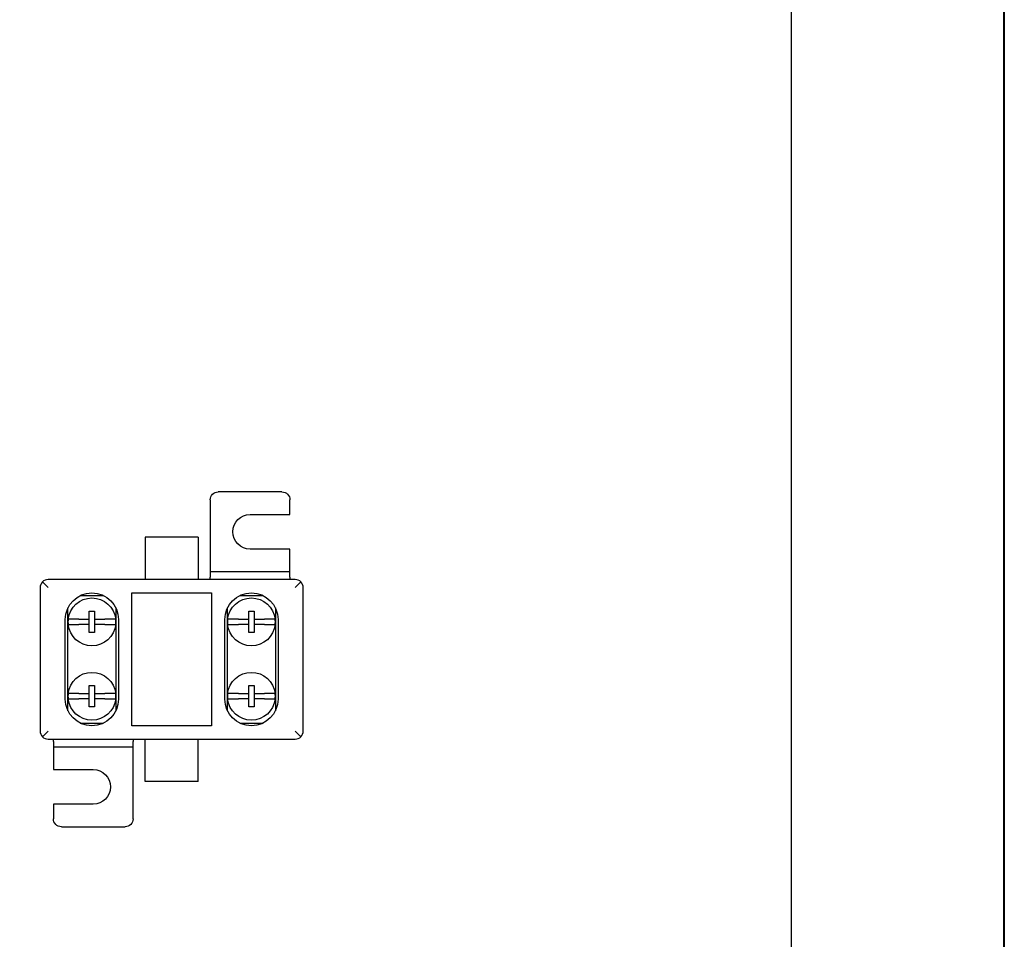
# Model space of a CAD drawing. Header units: millimetres. Extents: x 18084 to 47233, y 38174 to 56392.
# Tile 16 of 253: x 22812 to 22997, y 43504 to 43677. Entities that reach past the tile are written whole.
import ezdxf

# ---------------------------------------------------------------- set-up
doc = ezdxf.new("R2010")
doc.units = ezdxf.units.MM
doc.header["$LTSCALE"] = 100
doc.layers.add('MD_Widoczne', color=7, linetype='Continuous', lineweight=50)

# ---------------------------------------------------------------- blocks, each defined once
blk = doc.blocks.new('CustomObjectsInViewport6_0')
at = {"layer": 'MD_Widoczne', "lineweight": 30}
for p, q in [((104.34, 119.48), (92.34, 119.48)), ((90.84, 117.98), (90.84, 104.48)), ((105.84, 115.23), (105.84, 117.98)), ((98.34, 115.23), (105.84, 115.23)), ((88.59, 110.98), (78.59, 110.98)), ((78.59, 110.98), (78.59, 102.98)), ((88.59, 110.98), (88.59, 102.98)), ((105.84, 108.73), (98.34, 108.73)), ((105.84, 104.48), (105.84, 108.73)), ((90.84, 104.48), (105.84, 104.48)), ((90.84, 104.48), (90.84, 103.42)), ((105.84, 103.42), (105.84, 104.48)), ((60.34, 101.48), (59.27, 102.54)), ((106.84, 102.98), (60.34, 102.98)), ((90.84, 102.98), (90.84, 103.42)), ((105.84, 103.42), (105.84, 102.98)), ((107.9, 102.54), (106.84, 101.48)), ((58.84, 101.48), (58.84, 74.48)), ((76.09, 75.48), (76.09, 100.48)), ((76.09, 100.48), (91.09, 100.48)), ((91.09, 100.48), (91.09, 75.48)), ((108.34, 74.48), (108.34, 101.48)), ((66.39, 99.97), (70.78, 99.97)), ((96.39, 99.97), (100.78, 99.97)), ((64.09, 78.3), (64.09, 97.66)), ((68.09, 95.53), (68.09, 97.03)), ((68.09, 97.03), (69.09, 97.03)), ((69.09, 97.03), (69.09, 95.53)), ((73.09, 97.66), (73.09, 78.3)), ((94.09, 78.3), (94.09, 97.66)), ((98.09, 95.53), (98.09, 97.03)), ((98.09, 97.03), (99.09, 97.03)), ((99.09, 97.03), (99.09, 95.53)), ((103.09, 97.66), (103.09, 78.3)), ((63.59, 80.48), (63.59, 95.48)), ((66.14, 95.53), (68.09, 95.53)), ((68.09, 94.53), (66.14, 94.53)), ((68.09, 94.53), (68.09, 95.53)), ((68.09, 93.03), (68.09, 94.53)), ((69.09, 95.53), (69.09, 94.53)), ((69.09, 95.53), (71.03, 95.53)), ((71.03, 94.53), (69.09, 94.53)), ((69.09, 94.53), (69.09, 93.03)), ((73.59, 95.48), (73.59, 80.48)), ((93.59, 80.48), (93.59, 95.48)), ((96.14, 95.53), (98.09, 95.53)), ((98.09, 94.53), (96.14, 94.53)), ((98.09, 94.53), (98.09, 95.53)), ((98.09, 93.03), (98.09, 94.53)), ((99.09, 95.53), (99.09, 94.53)), ((99.09, 95.53), (101.03, 95.53)), ((101.03, 94.53), (99.09, 94.53)), ((99.09, 94.53), (99.09, 93.03)), ((103.59, 95.48), (103.59, 80.48)), ((69.09, 93.03), (68.09, 93.03)), ((99.09, 93.03), (98.09, 93.03)), ((66.14, 81.53), (68.09, 81.53)), ((68.09, 81.53), (68.09, 83.03)), ((68.09, 83.03), (69.09, 83.03)), ((68.09, 80.53), (68.09, 81.53)), ((69.09, 83.03), (69.09, 81.53)), ((69.09, 81.53), (69.09, 80.53)), ((69.09, 81.53), (71.03, 81.53)), ((96.14, 81.53), (98.09, 81.53)), ((98.09, 81.53), (98.09, 83.03)), ((98.09, 83.03), (99.09, 83.03)), ((98.09, 80.53), (98.09, 81.53)), ((99.09, 83.03), (99.09, 81.53)), ((99.09, 81.53), (99.09, 80.53)), ((99.09, 81.53), (101.03, 81.53)), ((68.09, 80.53), (66.14, 80.53)), ((68.09, 79.03), (68.09, 80.53)), ((71.03, 80.53), (69.09, 80.53)), ((69.09, 80.53), (69.09, 79.03)), ((98.09, 80.53), (96.14, 80.53)), ((98.09, 79.03), (98.09, 80.53)), ((101.03, 80.53), (99.09, 80.53)), ((99.09, 80.53), (99.09, 79.03)), ((69.09, 79.03), (68.09, 79.03)), ((99.09, 79.03), (98.09, 79.03)), ((66.39, 75.99), (70.78, 75.99)), ((96.39, 75.99), (100.78, 75.99)), ((60.34, 74.48), (59.27, 73.42)), ((91.09, 75.48), (76.09, 75.48)), ((106.84, 74.48), (107.9, 73.42)), ((60.34, 72.98), (106.84, 72.98)), ((61.34, 72.54), (61.34, 72.98)), ((61.34, 72.54), (61.34, 71.48)), ((76.34, 72.98), (76.34, 72.54)), ((76.34, 71.48), (76.34, 72.54)), ((78.59, 64.98), (78.59, 72.98)), ((88.59, 64.98), (88.59, 72.98)), ((61.34, 71.48), (61.34, 67.23)), ((76.34, 71.48), (61.34, 71.48)), ((76.34, 57.98), (76.34, 71.48)), ((61.34, 67.23), (68.84, 67.23)), ((88.59, 64.98), (78.59, 64.98)), ((68.84, 60.73), (61.34, 60.73)), ((61.34, 60.73), (61.34, 57.98)), ((62.84, 56.48), (74.84, 56.48))]:
    blk.add_line(p, q, dxfattribs=at)
at = {"layer": 'MD_Widoczne', "lineweight": 30, "extrusion": (0, 0, -1)}
for centre, radius, start, end in [((-92.34, 117.98), 1.5, 0, 90), ((-104.34, 117.98), 1.5, 90, 180), ((-98.34, 111.98), 3.25, 270, 90), ((-68.59, 95.48), 5, 0, 180), ((-98.59, 95.48), 5, 0, 180), ((-68.59, 95.03), 4.5, 6.3794, 173.6206), ((-98.59, 95.03), 4.5, 6.3794, 173.6206), ((-68.59, 95.03), 4.5, 186.3794, 353.6206), ((-98.59, 95.03), 4.5, 186.3794, 353.6206), ((-68.59, 81.03), 4.5, 6.3794, 173.6206), ((-98.59, 81.03), 4.5, 6.3794, 173.6206), ((-68.59, 80.48), 5, 180, 0), ((-68.59, 81.03), 4.5, 186.3794, 353.6206), ((-98.59, 80.48), 5, 180, 0), ((-98.59, 81.03), 4.5, 186.3794, 353.6206), ((-68.84, 63.98), 3.25, 90, 270), ((-62.84, 57.98), 1.5, 270, 0), ((-74.84, 57.98), 1.5, 180, 270)]:
    blk.add_arc(centre, radius, start, end, dxfattribs=at)
at = {"layer": 'MD_Widoczne', "lineweight": 30}
for centre, start, end in [((68.59, 95.03), 173.6206, 186.3794), ((68.59, 95.03), 353.6206, 6.3794), ((98.59, 95.03), 173.6206, 186.3794), ((98.59, 95.03), 353.6206, 6.3794), ((68.59, 81.03), 173.6206, 186.3794), ((68.59, 81.03), 353.6206, 6.3794), ((98.59, 81.03), 173.6206, 186.3794), ((98.59, 81.03), 353.6206, 6.3794)]:
    blk.add_arc(centre, 4.5, start, end, dxfattribs=at)
for centre, major_axis, start_param, end_param in [((60.34, 101.48), (-1.5, 0), -0.785398, 0), ((60.34, 101.48), (0, -1.5), 3.141593, 3.926991), ((106.84, 101.48), (0, 1.5), -0.785398, 0), ((106.84, 101.48), (-1.5, 0), 3.141593, 3.926991), ((60.34, 74.48), (1.5, 0), 3.141593, 3.926991), ((106.84, 74.48), (1.5, 0), -0.785398, 0), ((60.34, 74.48), (0, -1.5), -0.785398, 0), ((106.84, 74.48), (0, 1.5), 3.141593, 3.926991)]:
    blk.add_ellipse(centre, major_axis=major_axis, ratio=1, start_param=start_param, end_param=end_param, dxfattribs=at)
for points, knots in [([(66.14, 95.53), (66.01, 95.53), (65.87, 95.53), (65.6, 95.53), (65.47, 95.53), (65.24, 95.53), (65.12, 95.53), (64.89, 95.53), (64.79, 95.53), (64.61, 95.53), (64.53, 95.53), (64.38, 95.53), (64.31, 95.53), (64.22, 95.53), (64.18, 95.53), (64.13, 95.53), (64.11, 95.53), (64.11, 95.53)], [3.169377, 3.169377, 3.169377, 3.169377, 3.547327, 3.547327, 3.925277, 3.925277, 4.297962, 4.297962, 4.670647, 4.670647, 5.04093, 5.04093, 5.411213, 5.411213, 5.780331, 5.780331, 6.149449, 6.149449, 6.149449, 6.149449]), ([(64.11, 94.53), (64.11, 94.53), (64.13, 94.53), (64.18, 94.53), (64.22, 94.53), (64.31, 94.53), (64.38, 94.53), (64.53, 94.53), (64.61, 94.53), (64.79, 94.53), (64.89, 94.53), (65.12, 94.53), (65.24, 94.53), (65.47, 94.53), (65.6, 94.53), (65.87, 94.53), (66.01, 94.53), (66.14, 94.53)], [6.149449, 6.149449, 6.149449, 6.149449, 6.518567, 6.518567, 6.887685, 6.887685, 7.257968, 7.257968, 7.628251, 7.628251, 8.000937, 8.000937, 8.373622, 8.373622, 8.751572, 8.751572, 9.129521, 9.129521, 9.129521, 9.129521]), ([(73.06, 95.53), (73.06, 95.53), (73.04, 95.53), (72.99, 95.53), (72.95, 95.53), (72.86, 95.53), (72.79, 95.53), (72.64, 95.53), (72.56, 95.53), (72.38, 95.53), (72.28, 95.53), (72.05, 95.53), (71.93, 95.53), (71.7, 95.53), (71.57, 95.53), (71.3, 95.53), (71.16, 95.53), (71.03, 95.53)], [6.149449, 6.149449, 6.149449, 6.149449, 6.518567, 6.518567, 6.887685, 6.887685, 7.257968, 7.257968, 7.628251, 7.628251, 8.000937, 8.000937, 8.373622, 8.373622, 8.751572, 8.751572, 9.129521, 9.129521, 9.129521, 9.129521]), ([(71.03, 94.53), (71.16, 94.53), (71.3, 94.53), (71.57, 94.53), (71.7, 94.53), (71.93, 94.53), (72.05, 94.53), (72.28, 94.53), (72.38, 94.53), (72.56, 94.53), (72.64, 94.53), (72.79, 94.53), (72.86, 94.53), (72.95, 94.53), (72.99, 94.53), (73.04, 94.53), (73.06, 94.53), (73.06, 94.53)], [3.169377, 3.169377, 3.169377, 3.169377, 3.547327, 3.547327, 3.925277, 3.925277, 4.297962, 4.297962, 4.670647, 4.670647, 5.04093, 5.04093, 5.411213, 5.411213, 5.780331, 5.780331, 6.149449, 6.149449, 6.149449, 6.149449]), ([(96.14, 95.53), (96.01, 95.53), (95.87, 95.53), (95.6, 95.53), (95.47, 95.53), (95.24, 95.53), (95.12, 95.53), (94.89, 95.53), (94.79, 95.53), (94.61, 95.53), (94.53, 95.53), (94.38, 95.53), (94.31, 95.53), (94.22, 95.53), (94.18, 95.53), (94.13, 95.53), (94.11, 95.53), (94.11, 95.53)], [3.169377, 3.169377, 3.169377, 3.169377, 3.547327, 3.547327, 3.925277, 3.925277, 4.297962, 4.297962, 4.670647, 4.670647, 5.04093, 5.04093, 5.411213, 5.411213, 5.780331, 5.780331, 6.149449, 6.149449, 6.149449, 6.149449]), ([(94.11, 94.53), (94.11, 94.53), (94.13, 94.53), (94.18, 94.53), (94.22, 94.53), (94.31, 94.53), (94.38, 94.53), (94.53, 94.53), (94.61, 94.53), (94.79, 94.53), (94.89, 94.53), (95.12, 94.53), (95.24, 94.53), (95.47, 94.53), (95.6, 94.53), (95.87, 94.53), (96.01, 94.53), (96.14, 94.53)], [6.149449, 6.149449, 6.149449, 6.149449, 6.518567, 6.518567, 6.887685, 6.887685, 7.257968, 7.257968, 7.628251, 7.628251, 8.000937, 8.000937, 8.373622, 8.373622, 8.751572, 8.751572, 9.129521, 9.129521, 9.129521, 9.129521]), ([(103.06, 95.53), (103.06, 95.53), (103.04, 95.53), (102.99, 95.53), (102.95, 95.53), (102.86, 95.53), (102.79, 95.53), (102.64, 95.53), (102.56, 95.53), (102.38, 95.53), (102.28, 95.53), (102.05, 95.53), (101.93, 95.53), (101.7, 95.53), (101.57, 95.53), (101.3, 95.53), (101.16, 95.53), (101.03, 95.53)], [6.149449, 6.149449, 6.149449, 6.149449, 6.518567, 6.518567, 6.887685, 6.887685, 7.257968, 7.257968, 7.628251, 7.628251, 8.000937, 8.000937, 8.373622, 8.373622, 8.751572, 8.751572, 9.129521, 9.129521, 9.129521, 9.129521]), ([(101.03, 94.53), (101.16, 94.53), (101.3, 94.53), (101.57, 94.53), (101.7, 94.53), (101.93, 94.53), (102.05, 94.53), (102.28, 94.53), (102.38, 94.53), (102.56, 94.53), (102.64, 94.53), (102.79, 94.53), (102.86, 94.53), (102.95, 94.53), (102.99, 94.53), (103.04, 94.53), (103.06, 94.53), (103.06, 94.53)], [3.169377, 3.169377, 3.169377, 3.169377, 3.547327, 3.547327, 3.925277, 3.925277, 4.297962, 4.297962, 4.670647, 4.670647, 5.04093, 5.04093, 5.411213, 5.411213, 5.780331, 5.780331, 6.149449, 6.149449, 6.149449, 6.149449]), ([(66.14, 81.53), (66.01, 81.53), (65.87, 81.53), (65.6, 81.53), (65.47, 81.53), (65.24, 81.53), (65.12, 81.53), (64.89, 81.53), (64.79, 81.53), (64.61, 81.53), (64.53, 81.53), (64.38, 81.53), (64.31, 81.53), (64.22, 81.53), (64.18, 81.53), (64.13, 81.53), (64.11, 81.53), (64.11, 81.53)], [3.169377, 3.169377, 3.169377, 3.169377, 3.547327, 3.547327, 3.925277, 3.925277, 4.297962, 4.297962, 4.670647, 4.670647, 5.04093, 5.04093, 5.411213, 5.411213, 5.780331, 5.780331, 6.149449, 6.149449, 6.149449, 6.149449]), ([(73.06, 81.53), (73.06, 81.53), (73.04, 81.53), (72.99, 81.53), (72.95, 81.53), (72.86, 81.53), (72.79, 81.53), (72.64, 81.53), (72.56, 81.53), (72.38, 81.53), (72.28, 81.53), (72.05, 81.53), (71.93, 81.53), (71.7, 81.53), (71.57, 81.53), (71.3, 81.53), (71.16, 81.53), (71.03, 81.53)], [6.149449, 6.149449, 6.149449, 6.149449, 6.518567, 6.518567, 6.887685, 6.887685, 7.257968, 7.257968, 7.628251, 7.628251, 8.000937, 8.000937, 8.373622, 8.373622, 8.751572, 8.751572, 9.129521, 9.129521, 9.129521, 9.129521]), ([(96.14, 81.53), (96.01, 81.53), (95.87, 81.53), (95.6, 81.53), (95.47, 81.53), (95.24, 81.53), (95.12, 81.53), (94.89, 81.53), (94.79, 81.53), (94.61, 81.53), (94.53, 81.53), (94.38, 81.53), (94.31, 81.53), (94.22, 81.53), (94.18, 81.53), (94.13, 81.53), (94.11, 81.53), (94.11, 81.53)], [3.169377, 3.169377, 3.169377, 3.169377, 3.547327, 3.547327, 3.925277, 3.925277, 4.297962, 4.297962, 4.670647, 4.670647, 5.04093, 5.04093, 5.411213, 5.411213, 5.780331, 5.780331, 6.149449, 6.149449, 6.149449, 6.149449]), ([(103.06, 81.53), (103.06, 81.53), (103.04, 81.53), (102.99, 81.53), (102.95, 81.53), (102.86, 81.53), (102.79, 81.53), (102.64, 81.53), (102.56, 81.53), (102.38, 81.53), (102.28, 81.53), (102.05, 81.53), (101.93, 81.53), (101.7, 81.53), (101.57, 81.53), (101.3, 81.53), (101.16, 81.53), (101.03, 81.53)], [6.149449, 6.149449, 6.149449, 6.149449, 6.518567, 6.518567, 6.887685, 6.887685, 7.257968, 7.257968, 7.628251, 7.628251, 8.000937, 8.000937, 8.373622, 8.373622, 8.751572, 8.751572, 9.129521, 9.129521, 9.129521, 9.129521]), ([(64.11, 80.53), (64.11, 80.53), (64.13, 80.53), (64.18, 80.53), (64.22, 80.53), (64.31, 80.53), (64.38, 80.53), (64.53, 80.53), (64.61, 80.53), (64.79, 80.53), (64.89, 80.53), (65.12, 80.53), (65.24, 80.53), (65.47, 80.53), (65.6, 80.53), (65.87, 80.53), (66.01, 80.53), (66.14, 80.53)], [6.149449, 6.149449, 6.149449, 6.149449, 6.518567, 6.518567, 6.887685, 6.887685, 7.257968, 7.257968, 7.628251, 7.628251, 8.000937, 8.000937, 8.373622, 8.373622, 8.751572, 8.751572, 9.129521, 9.129521, 9.129521, 9.129521]), ([(71.03, 80.53), (71.16, 80.53), (71.3, 80.53), (71.57, 80.53), (71.7, 80.53), (71.93, 80.53), (72.05, 80.53), (72.28, 80.53), (72.38, 80.53), (72.56, 80.53), (72.64, 80.53), (72.79, 80.53), (72.86, 80.53), (72.95, 80.53), (72.99, 80.53), (73.04, 80.53), (73.06, 80.53), (73.06, 80.53)], [3.169377, 3.169377, 3.169377, 3.169377, 3.547327, 3.547327, 3.925277, 3.925277, 4.297962, 4.297962, 4.670647, 4.670647, 5.04093, 5.04093, 5.411213, 5.411213, 5.780331, 5.780331, 6.149449, 6.149449, 6.149449, 6.149449]), ([(94.11, 80.53), (94.11, 80.53), (94.13, 80.53), (94.18, 80.53), (94.22, 80.53), (94.31, 80.53), (94.38, 80.53), (94.53, 80.53), (94.61, 80.53), (94.79, 80.53), (94.89, 80.53), (95.12, 80.53), (95.24, 80.53), (95.47, 80.53), (95.6, 80.53), (95.87, 80.53), (96.01, 80.53), (96.14, 80.53)], [6.149449, 6.149449, 6.149449, 6.149449, 6.518567, 6.518567, 6.887685, 6.887685, 7.257968, 7.257968, 7.628251, 7.628251, 8.000937, 8.000937, 8.373622, 8.373622, 8.751572, 8.751572, 9.129521, 9.129521, 9.129521, 9.129521]), ([(101.03, 80.53), (101.16, 80.53), (101.3, 80.53), (101.57, 80.53), (101.7, 80.53), (101.93, 80.53), (102.05, 80.53), (102.28, 80.53), (102.38, 80.53), (102.56, 80.53), (102.64, 80.53), (102.79, 80.53), (102.86, 80.53), (102.95, 80.53), (102.99, 80.53), (103.04, 80.53), (103.06, 80.53), (103.06, 80.53)], [3.169377, 3.169377, 3.169377, 3.169377, 3.547327, 3.547327, 3.925277, 3.925277, 4.297962, 4.297962, 4.670647, 4.670647, 5.04093, 5.04093, 5.411213, 5.411213, 5.780331, 5.780331, 6.149449, 6.149449, 6.149449, 6.149449])]:
    blk.add_open_spline(points, degree=3, knots=knots, dxfattribs=at)

msp = doc.modelspace()

# ---------------------------------------------------------------- linework, layer by layer
at = {"lineweight": 40}
msp.add_lwpolyline([(22197.05, 42739.12), (22997.05, 42739.12), (22997.05, 44799.12), (22197.05, 44799.12)], close=True, dxfattribs=at)
msp.add_lwpolyline([(22237.05, 42794.12), (22957.05, 42794.12), (22957.05, 44744.12), (22237.05, 44744.12)], close=True)

# ---------------------------------------------------------------- block references
at = {"layer": 'MD_Widoczne', "lineweight": 30}
msp.add_blockref('CustomObjectsInViewport6_0', (22756.85, 43468.58), dxfattribs=at)

doc.saveas('drawing.dxf')
